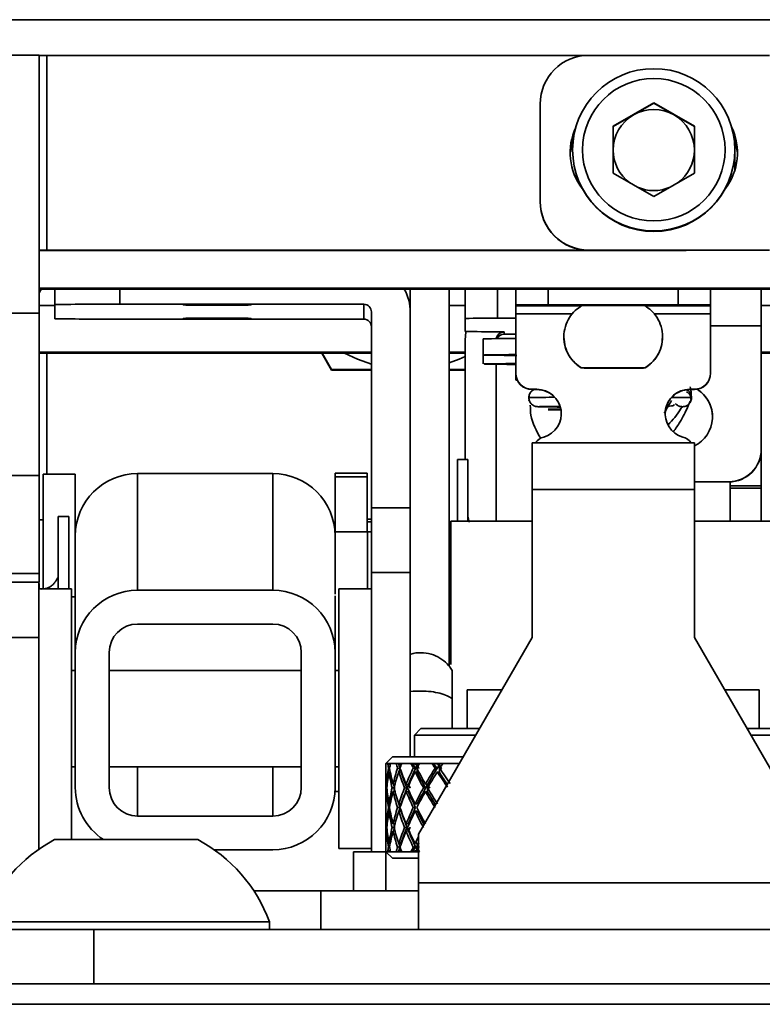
# Model space of a CAD drawing. Header units: millimetres. Extents: x 1 to 1119, y -1 to 863.
# Tile 4 of 211: x 189 to 201, y 154 to 170. Entities that reach past the tile are written whole.
import ezdxf

# ---------------------------------------------------------------- set-up
doc = ezdxf.new("R2010")
doc.units = ezdxf.units.MM

msp = doc.modelspace()

# ---------------------------------------------------------------- linework, layer by layer
at = {"color": 7, "linetype": 'Continuous', "lineweight": 35}
for p, q in [((188.5892, 170.0625), (247.8558, 170.0625)), ((189.0518, 169.4834), (189.6842, 169.4834)), ((189.6842, 169.4834), (189.6842, 165.2744)), ((189.8112, 166.3016), (189.8112, 169.4766)), ((189.8112, 169.4766), (198.5584, 169.4766)), ((198.6432, 169.4811), (201.5879, 169.4811)), ((197.8495, 167.0999), (197.8495, 168.6874)), ((199.0399, 168.3238), (199.7016, 168.7058)), ((199.3707, 168.5104), (199.7016, 168.7014)), ((199.7016, 168.7058), (200.3632, 168.3238)), ((199.7016, 168.7058), (199.7016, 168.7014)), ((199.7016, 168.7014), (200.0324, 168.5104)), ((199.0399, 168.3194), (199.3707, 168.5104)), ((200.0324, 168.5104), (200.3632, 168.3194)), ((199.0399, 167.5597), (199.0399, 168.3238)), ((200.3632, 168.3238), (200.3632, 167.5597)), ((201.0245, 168.1673), (201.0245, 167.6164)), ((198.3786, 167.9408), (198.3786, 167.9325)), ((201.0245, 167.9325), (201.0245, 167.9408)), ((199.7016, 167.1777), (199.0399, 167.5597)), ((200.3632, 167.5597), (199.7016, 167.1777)), ((197.8495, 167.0963), (197.8495, 167.0999)), ((189.6842, 166.2981), (189.8112, 166.298)), ((200.2307, 166.3016), (189.8112, 166.3016)), ((200.2307, 166.298), (189.8112, 166.298)), ((198.6432, 166.3062), (198.6432, 166.3026)), ((201.5879, 166.3062), (198.6432, 166.3062)), ((201.5879, 166.3026), (198.6432, 166.3026)), ((200.3156, 166.3026), (200.2307, 166.298)), ((200.269, 166.3026), (200.2307, 166.3016)), ((200.2307, 166.298), (200.2307, 166.3016)), ((201.7149, 165.6822), (189.6842, 165.6822)), ((189.6842, 165.6675), (201.7149, 165.6675)), ((189.9382, 165.4168), (189.9382, 165.6675)), ((195.7328, 159.7123), (195.7328, 165.6675)), ((196.3653, 159.5162), (196.3653, 165.6675)), ((196.6271, 165.6675), (196.6271, 165.1914)), ((197.4526, 165.6675), (197.4526, 165.4107)), ((200.6276, 165.6675), (200.6276, 165.4107)), ((201.4531, 165.6675), (201.4531, 165.0711)), ((189.9382, 165.4168), (189.9382, 165.1864)), ((194.9734, 165.4228), (190.9966, 165.4228)), ((194.9734, 165.1803), (194.9734, 165.4228)), ((197.4526, 165.3939), (197.4526, 165.4107)), ((197.4526, 165.3939), (197.4526, 165.2661)), ((197.9818, 165.4138), (200.0984, 165.4138)), ((198.5194, 165.4063), (198.5194, 165.3996)), ((199.5608, 165.3996), (199.5608, 165.4063)), ((200.6276, 165.4107), (200.6276, 165.3939)), ((200.6276, 165.2661), (200.6276, 165.3939)), ((189.6842, 165.2744), (189.0518, 165.2744)), ((189.6842, 165.2744), (189.6842, 162.6286)), ((195.1004, 162.1044), (195.1004, 165.2958)), ((197.4526, 164.2995), (197.4526, 165.2661)), ((200.6276, 165.2661), (200.6276, 164.2995)), ((190.9966, 165.1803), (194.9734, 165.1803)), ((196.6271, 165.1914), (196.6271, 164.9777)), ((197.4526, 165.1944), (197.1563, 165.1944)), ((201.4531, 163.0574), (201.4531, 165.0711)), ((197.1563, 164.9747), (197.2604, 164.9747)), ((197.2604, 164.9747), (197.2604, 164.9686)), ((197.2604, 164.9686), (197.2604, 164.9338)), ((197.2604, 164.9338), (197.4526, 164.9338)), ((196.6271, 162.8915), (196.6271, 164.8416)), ((196.9245, 164.8564), (196.9234, 164.856)), ((196.9234, 164.856), (196.9234, 164.5936)), ((189.6842, 164.6241), (195.1004, 164.6241)), ((194.4487, 164.3491), (194.2899, 164.6241)), ((194.4487, 164.3587), (194.2956, 164.6241)), ((196.3653, 164.6241), (196.6271, 164.6241)), ((196.9234, 164.5936), (196.9234, 164.4481)), ((201.4531, 164.6241), (201.7149, 164.6241)), ((197.1334, 161.8873), (197.1334, 164.4428)), ((195.1004, 164.3593), (194.4487, 164.3587)), ((194.4487, 164.3491), (194.4487, 164.3587)), ((195.1004, 164.3491), (194.4487, 164.3491)), ((196.6271, 164.359), (196.3653, 164.3593)), ((196.6271, 164.3491), (196.3653, 164.3491)), ((197.4526, 164.2958), (197.4526, 164.2995)), ((197.4526, 164.2958), (197.4526, 164.1856)), ((199.5608, 164.3836), (199.5495, 164.3832)), ((200.6276, 164.2995), (200.6276, 164.2958)), ((197.7172, 164.0349), (197.7966, 164.0349)), ((197.7172, 164.0349), (197.7172, 164.0313)), ((197.7966, 164.0313), (197.7172, 164.0313)), ((197.7966, 164.0349), (197.7966, 164.0313)), ((200.363, 164.0349), (200.2837, 164.0349)), ((200.2837, 164.0313), (200.2837, 164.0349)), ((200.363, 164.0313), (200.2837, 164.0313)), ((200.363, 164.0349), (200.363, 164.0313)), ((197.6703, 163.8766), (197.6658, 163.8538)), ((197.7172, 163.1628), (200.363, 163.1628)), ((197.7172, 162.4033), (197.7172, 163.1628)), ((200.363, 163.1628), (200.363, 162.4033)), ((201.4531, 163.0574), (201.4531, 163.0545)), ((201.4531, 162.4591), (201.4531, 163.0574)), ((196.6722, 162.8915), (196.5029, 162.8915)), ((196.5029, 162.8633), (196.5029, 162.8915)), ((196.5029, 161.8873), (196.5029, 162.8633)), ((196.6722, 162.8915), (196.6722, 161.8873)), ((189.7486, 162.6496), (190.2735, 162.6496)), ((189.7486, 160.7815), (189.7486, 162.6496)), ((190.2735, 161.5912), (190.2735, 162.6496)), ((191.2895, 160.7581), (191.2895, 162.6605)), ((191.2895, 162.6605), (193.4908, 162.6605)), ((193.4908, 160.7581), (193.4908, 162.6605)), ((194.5068, 162.6678), (195.0318, 162.6678)), ((194.5068, 162.6678), (194.5068, 162.6067)), ((195.0318, 162.6678), (195.0318, 162.6067)), ((189.0518, 162.6286), (189.6842, 162.6286)), ((189.6842, 162.6286), (189.6842, 161.032)), ((195.0318, 162.6067), (194.5068, 162.6067)), ((194.5068, 162.6067), (194.5068, 161.7095)), ((195.0318, 162.6067), (195.0318, 161.7095)), ((200.363, 162.5282), (200.9239, 162.5282)), ((200.363, 162.5253), (200.9239, 162.5253)), ((200.9239, 162.5253), (200.9239, 162.5282)), ((200.9468, 162.4591), (200.9468, 162.5258)), ((200.363, 162.4033), (197.7172, 162.4033)), ((197.7172, 162.4033), (197.7172, 159.9878)), ((200.363, 159.9878), (200.363, 162.4033)), ((201.4531, 162.4591), (200.9468, 162.4591)), ((200.9468, 162.4227), (200.9468, 162.4591)), ((200.9468, 162.4227), (201.4531, 162.4227)), ((200.9468, 161.8873), (200.9468, 162.4227)), ((201.4531, 162.4227), (201.4531, 162.4591)), ((201.4531, 161.8873), (201.4531, 162.4227)), ((195.0995, 162.1044), (195.732, 162.1044)), ((195.0995, 162.1044), (195.0995, 161.0461)), ((195.732, 162.1044), (195.732, 161.0461)), ((189.6842, 161.9045), (189.7486, 161.9045)), ((190.1649, 161.9635), (189.9956, 161.9635)), ((189.9956, 160.7815), (189.9956, 161.9635)), ((190.1649, 161.9635), (190.1649, 160.7949)), ((195.0318, 161.9163), (195.0995, 161.9163)), ((195.0995, 161.8767), (195.0318, 161.8767)), ((197.7172, 161.8873), (196.3943, 161.8873)), ((196.3943, 161.4399), (196.3943, 161.8873)), ((201.686, 161.8873), (200.363, 161.8873)), ((195.036, 161.7095), (194.5068, 161.7095)), ((194.5068, 160.6934), (194.5068, 161.7095)), ((195.0995, 161.7095), (195.036, 161.7095)), ((195.036, 160.7815), (195.036, 161.7095)), ((195.7328, 161.7095), (195.732, 161.7095)), ((196.3943, 161.7095), (196.3653, 161.7095)), ((190.2735, 160.6934), (190.2735, 161.5912)), ((195.7328, 161.4385), (195.732, 161.4385)), ((196.3943, 159.5478), (196.3943, 161.4399)), ((195.732, 161.0461), (195.0995, 161.0461)), ((195.0995, 161.0461), (195.0995, 156.4902)), ((195.732, 161.0461), (195.732, 158.0406)), ((189.0518, 161.032), (189.6842, 161.032)), ((189.0518, 160.8921), (189.6842, 160.8921)), ((189.6808, 159.9878), (189.6808, 160.8921)), ((189.6842, 161.032), (189.6842, 160.8921)), ((190.21, 160.7815), (189.6808, 160.7815)), ((189.6842, 160.8681), (189.6842, 160.7782)), ((190.21, 160.7815), (190.21, 156.9551)), ((193.4908, 160.7581), (191.2895, 160.7581)), ((195.0995, 160.7815), (194.5703, 160.7815)), ((194.5703, 156.9559), (194.5703, 160.7815)), ((190.2735, 160.6512), (190.21, 160.6512)), ((190.2735, 160.6934), (190.2735, 159.7422)), ((194.5068, 159.7422), (194.5068, 160.6673)), ((196.3943, 160.5644), (196.3653, 160.5644)), ((191.2895, 160.2078), (193.4908, 160.2078)), ((189.6808, 159.9878), (189.0484, 159.9878)), ((189.6808, 156.5359), (189.6808, 159.9878)), ((197.7172, 159.9878), (195.8651, 156.7799)), ((202.2151, 156.7799), (200.363, 159.9878)), ((190.2735, 159.7422), (190.2735, 157.5411)), ((190.8238, 157.5411), (190.8238, 159.7422)), ((193.9565, 157.5411), (193.9565, 159.7422)), ((194.5068, 157.5411), (194.5068, 159.7422)), ((190.2735, 159.4523), (190.21, 159.4523)), ((193.9565, 159.4523), (190.8238, 159.4523)), ((194.5703, 159.4523), (194.5068, 159.4523)), ((196.6589, 158.5036), (196.6589, 159.136)), ((197.2254, 159.136), (196.6589, 159.136)), ((201.4214, 159.136), (200.8548, 159.136)), ((201.4214, 159.136), (201.4214, 158.5036)), ((195.9048, 158.5036), (195.799, 158.3977)), ((196.6589, 158.5036), (195.9048, 158.5036)), ((196.8603, 158.5036), (196.6589, 158.5036)), ((201.4214, 158.5036), (201.2199, 158.5036)), ((202.1754, 158.5036), (201.4178, 158.5036)), ((195.799, 158.3977), (195.799, 158.0406)), ((195.799, 158.3977), (196.7992, 158.3977)), ((201.281, 158.3977), (202.2813, 158.3977)), ((195.4418, 158.0406), (195.3359, 157.9347)), ((195.4418, 158.0406), (196.593, 158.0406)), ((190.21, 157.8775), (190.2735, 157.8775)), ((190.8238, 157.8775), (193.9565, 157.8775)), ((194.5068, 157.8775), (194.5703, 157.8775)), ((195.3372, 157.9347), (195.3359, 157.9347)), ((195.336, 157.9347), (195.3365, 157.9347)), ((195.3368, 157.9167), (195.3362, 157.9168)), ((195.3648, 157.9347), (195.3372, 157.9347)), ((195.3819, 157.9347), (195.3648, 157.9347)), ((195.3755, 157.8569), (195.3958, 157.8533)), ((195.3878, 157.9347), (195.3819, 157.9347)), ((195.4058, 157.9131), (195.3848, 157.9168)), ((195.4102, 157.9347), (195.3878, 157.9347)), ((195.5007, 157.9347), (195.4102, 157.9347)), ((195.5386, 157.9347), (195.5007, 157.9347)), ((195.5249, 157.8569), (195.5641, 157.8496)), ((195.5506, 157.9347), (195.5386, 157.9347)), ((195.5839, 157.9096), (195.5445, 157.9168)), ((195.5934, 157.9347), (195.5506, 157.9347)), ((195.7441, 157.9347), (195.5934, 157.9347)), ((195.8016, 157.9347), (195.7441, 157.9347)), ((195.7811, 157.8569), (195.8174, 157.8496)), ((195.8194, 157.9347), (195.8016, 157.9347)), ((195.8468, 157.9096), (195.8105, 157.9168)), ((195.8815, 157.9347), (195.8194, 157.9347)), ((196.0877, 157.9347), (195.8815, 157.9347)), ((196.163, 157.9347), (196.0877, 157.9347)), ((196.1364, 157.8569), (196.1685, 157.8496)), ((196.1861, 157.9347), (196.163, 157.9347)), ((196.2068, 157.9096), (196.1745, 157.9168)), ((196.2654, 157.9347), (196.1861, 157.9347)), ((196.2068, 157.9096), (196.2068, 157.7898)), ((196.521, 157.9347), (196.2654, 157.9347)), ((195.3359, 157.7538), (195.3359, 157.3175)), ((195.3367, 157.797), (195.3362, 157.7971)), ((195.4072, 157.7931), (195.3848, 157.7971)), ((195.5839, 157.7898), (195.5445, 157.7971)), ((195.8468, 157.7898), (195.8105, 157.7971)), ((196.2068, 157.7898), (196.1745, 157.7971)), ((195.3424, 157.5365), (195.3515, 157.5357)), ((195.3574, 157.5955), (195.3465, 157.5964)), ((195.4366, 157.5365), (195.4671, 157.5338)), ((195.4819, 157.5937), (195.451, 157.5964)), ((195.6404, 157.5365), (195.6787, 157.5329)), ((195.7031, 157.5928), (195.6647, 157.5964)), ((195.6787, 157.5328), (195.7031, 157.5928)), ((195.7031, 157.5928), (195.7282, 157.5328)), ((195.9474, 157.5365), (195.9821, 157.5329)), ((196.0157, 157.5928), (195.9809, 157.5964)), ((195.9822, 157.5328), (196.0157, 157.5928)), ((196.0157, 157.5928), (196.0499, 157.5328)), ((194.5068, 157.4762), (194.5703, 157.4762)), ((195.3575, 157.4757), (195.3465, 157.4767)), ((195.4834, 157.4738), (195.451, 157.4767)), ((195.7031, 157.473), (195.6647, 157.4767)), ((196.0157, 157.473), (195.9809, 157.4767)), ((195.3367, 157.2736), (195.3362, 157.2736)), ((195.3756, 157.2137), (195.395, 157.2137)), ((195.4061, 157.2736), (195.3848, 157.2736)), ((195.5252, 157.2137), (195.5648, 157.2137)), ((195.5845, 157.2736), (195.5445, 157.2736)), ((195.7816, 157.2137), (195.8185, 157.2137)), ((195.8474, 157.2736), (195.8105, 157.2736)), ((193.4908, 157.0755), (191.2895, 157.0755)), ((195.3359, 157.1099), (195.3359, 156.6737)), ((195.3367, 157.1539), (195.3362, 157.1539)), ((195.4061, 157.1539), (195.3848, 157.1539)), ((195.5845, 157.1539), (195.5445, 157.1539)), ((195.8474, 157.1539), (195.8105, 157.1539)), ((190.21, 156.9551), (190.21, 156.6919)), ((194.5703, 156.5482), (194.5703, 156.9559)), ((195.3424, 156.8909), (195.3515, 156.8917)), ((195.3575, 156.9517), (195.3465, 156.9508)), ((195.4366, 156.8909), (195.4671, 156.8937)), ((195.4834, 156.9537), (195.451, 156.9508)), ((195.6404, 156.8909), (195.6787, 156.8946)), ((195.7031, 156.9544), (195.6647, 156.9508)), ((195.7031, 156.8347), (195.6787, 156.8946)), ((195.7282, 156.8946), (195.7031, 156.8347)), ((195.3574, 156.832), (195.3465, 156.831)), ((195.4819, 156.8338), (195.451, 156.831)), ((195.7031, 156.8347), (195.6647, 156.831)), ((195.8651, 156.7799), (195.8651, 155.9847)), ((189.6808, 156.5482), (189.6986, 156.5482)), ((189.9359, 156.6919), (192.2692, 156.6919)), ((194.5703, 156.5482), (195.0995, 156.5482)), ((195.3367, 156.6305), (195.3362, 156.6304)), ((195.3755, 156.5706), (195.3958, 156.5742)), ((195.4072, 156.6343), (195.3848, 156.6304)), ((195.5249, 156.5706), (195.5641, 156.5778)), ((195.5839, 156.6376), (195.5445, 156.6304)), ((195.7811, 156.5706), (195.8174, 156.5778)), ((195.8468, 156.6376), (195.8105, 156.6304)), ((192.5396, 156.5252), (193.4908, 156.5252)), ((194.8068, 155.8577), (194.8068, 156.4902)), ((195.3359, 156.4902), (194.8068, 156.4902)), ((195.3359, 156.4927), (195.4418, 156.3869)), ((195.3372, 156.4927), (195.3359, 156.4927)), ((195.3385, 156.4902), (195.3359, 156.4902)), ((195.3359, 156.4902), (195.3359, 155.8577)), ((195.3368, 156.5107), (195.3362, 156.5106)), ((195.3372, 156.4927), (195.3648, 156.4927)), ((195.3648, 156.4927), (195.3819, 156.4927)), ((195.3819, 156.4927), (195.3878, 156.4927)), ((195.4058, 156.5143), (195.3848, 156.5106)), ((195.3878, 156.4927), (195.4102, 156.4927)), ((195.4102, 156.4927), (195.5007, 156.4927)), ((195.8651, 156.3869), (195.4418, 156.3869)), ((195.5007, 156.4927), (195.5386, 156.4927)), ((195.5386, 156.4927), (195.5506, 156.4927)), ((195.5839, 156.5179), (195.5445, 156.5106)), ((195.5506, 156.4927), (195.5934, 156.4927)), ((195.5934, 156.4927), (195.7441, 156.4927)), ((195.7441, 156.4927), (195.8016, 156.4927)), ((195.8016, 156.4927), (195.8194, 156.4927)), ((195.8468, 156.5179), (195.8105, 156.5106)), ((195.8194, 156.4927), (195.8815, 156.4927)), ((195.8651, 155.9847), (202.2151, 155.9847)), ((195.8651, 155.2253), (195.8651, 155.9847)), ((194.2776, 155.8577), (193.1823, 155.8577)), ((194.2776, 155.2253), (194.2776, 155.8577)), ((195.8651, 155.8577), (194.2776, 155.8577)), ((188.7693, 155.3519), (193.4359, 155.3519)), ((193.436, 155.2253), (193.436, 155.3519)), ((187.3984, 155.2253), (190.5734, 155.2253)), ((190.5734, 155.2253), (190.5734, 154.3397)), ((207.5068, 155.2253), (190.5734, 155.2253)), ((579.0159, 154.3397), (176.6093, 154.3397)), ((176.845, 154.0063), (578.7802, 154.0063))]:
    msp.add_line(p, q, dxfattribs=at)
at = {"color": 8, "linetype": 'Continuous', "lineweight": 35}
for p, q in [((190.9966, 165.6675), (190.9966, 165.4228)), ((197.1563, 165.6675), (197.1563, 165.1944)), ((197.9818, 165.4138), (197.9818, 165.6675)), ((200.0984, 165.6675), (200.0984, 165.4138)), ((189.6842, 165.4026), (189.9382, 165.4026)), ((195.7253, 165.4026), (195.7328, 165.4026)), ((196.3653, 165.4026), (196.6271, 165.4026)), ((198.5194, 165.3939), (197.4526, 165.3939)), ((200.6276, 165.3939), (199.5608, 165.3939)), ((201.4531, 165.4026), (201.7149, 165.4026)), ((197.4526, 165.2661), (198.377, 165.2661)), ((199.7032, 165.2661), (200.6276, 165.2661)), ((201.4531, 165.0711), (200.6276, 165.0711)), ((195.1004, 164.6388), (189.6842, 164.6388)), ((189.8112, 162.6496), (189.8112, 164.6241)), ((196.6271, 164.6388), (196.3653, 164.6388)), ((201.7149, 164.6388), (201.4531, 164.6388)), ((196.6722, 161.964), (196.6929, 161.869)), ((191.2895, 157.0755), (191.2895, 157.8775)), ((193.4908, 157.8775), (193.4908, 157.0755)), ((195.5839, 157.9096), (195.5839, 157.909)), ((195.8468, 157.9096), (195.8468, 157.8688)), ((195.8468, 157.8448), (195.8468, 157.7898)), ((195.5839, 157.8043), (195.5839, 157.7898)), ((195.7031, 157.5671), (195.7031, 157.5928)), ((196.0157, 157.5375), (196.0157, 157.5928)), ((196.0157, 157.473), (196.0157, 157.5356)), ((195.7031, 157.473), (195.7031, 157.5058)), ((195.7031, 156.9216), (195.7031, 156.9544)), ((195.7031, 156.8347), (195.7031, 156.8603)), ((195.5839, 156.6231), (195.5839, 156.6376)), ((195.8468, 156.5826), (195.8468, 156.6376)), ((195.8468, 156.5179), (195.8468, 156.5586)), ((195.5839, 156.5179), (195.5839, 156.5185))]:
    msp.add_line(p, q, dxfattribs=at)
at = {"color": 7, "linetype": 'Continuous', "lineweight": 35, "flags": 128}
for points in [[(198.4219, 168.2838), (198.4116, 168.26), (198.338, 167.89)], [(201.0651, 167.89), (200.9915, 168.26), (200.9813, 168.2838)], [(192.5841, 165.4076), (192.7947, 165.4078), (192.9732, 165.4085), (193.0925, 165.4095), (193.1344, 165.4107), (193.0925, 165.4119), (192.9732, 165.413), (192.7947, 165.4136), (192.5841, 165.4139), (192.3735, 165.4136), (192.1949, 165.413), (192.0756, 165.4119), (192.0337, 165.4107), (192.0756, 165.4095), (192.1949, 165.4085), (192.3735, 165.4078), (192.5841, 165.4076)], [(199.0401, 165.4081), (198.8133, 165.4078), (198.621, 165.4071), (198.4926, 165.406), (198.4475, 165.4047), (198.4926, 165.4034), (198.5194, 165.403)], [(199.5608, 165.403), (199.5877, 165.4034), (199.6328, 165.4047), (199.5877, 165.406), (199.4592, 165.4071), (199.2669, 165.4078), (199.0401, 165.4081)], [(192.5841, 165.1893), (192.3735, 165.1896), (192.1949, 165.1902), (192.0756, 165.1913), (192.0337, 165.1925), (192.0756, 165.1937), (192.1949, 165.1947), (192.3735, 165.1954), (192.5841, 165.1956), (192.7947, 165.1954), (192.9732, 165.1947), (193.0925, 165.1937), (193.1344, 165.1925), (193.0925, 165.1913), (192.9732, 165.1902), (192.7947, 165.1896), (192.5841, 165.1893)], [(196.6417, 164.977), (196.6393, 164.9652), (196.6271, 164.8416)], [(194.6626, 164.6241), (194.8704, 164.5248), (195.1004, 164.4444)], [(197.4526, 164.6016), (197.3371, 164.6008), (197.0858, 164.5982), (196.948, 164.5954), (196.9318, 164.5925), (197.0382, 164.5896), (197.2609, 164.587), (197.4695, 164.5854)], [(196.3653, 164.4646), (196.5287, 164.5248), (196.6271, 164.5684)], [(197.4526, 164.4561), (197.29, 164.4549), (197.056, 164.4523), (196.9372, 164.4494), (196.9406, 164.4465), (197.0661, 164.4437), (197.3063, 164.4411), (197.4526, 164.44)], [(197.476, 164.1872), (197.4581, 164.1864), (197.4774, 164.184)]]:
    msp.add_lwpolyline(points, dxfattribs=at)
at = {"color": 7, "linetype": 'Continuous', "lineweight": 35}
for centre, radius in [((199.7016, 167.9408), 1.3229), ((199.7016, 167.9418), 1.162)]:
    msp.add_circle(centre, radius, dxfattribs=at)
for centre, radius, start, end in [((189.7796, 175.0432), 5.5667, 269.01812, 270.3253), ((198.6432, 168.6874), 0.7938, 90.00007, 179.99867), ((199.7016, 167.9374), 0.6617, 60.00081, 119.99919), ((199.7016, 167.9374), 0.6617, 120.00207, 179.99857), ((199.7016, 167.9374), 0.6617, 0.00223, 60.00011), ((199.3047, 167.8937), 0.9666, 154.86859, 217.19677), ((200.0984, 167.8937), 0.9667, 322.80667, 25.13023), ((199.7016, 167.9326), 1.3229, 180.00059, 359.99941), ((199.7016, 167.9374), 0.6617, 180.0009, 233.87209), ((199.7015, 167.9374), 0.6617, 306.13102, 359.996), ((199.7016, 167.9375), 0.6617, 246.12924, 293.87076), ((198.6432, 167.0999), 0.7938, 180.00133, 269.99993), ((198.6432, 167.0963), 0.7938, 180.00133, 270.0001), ((189.7794, 171.8433), 5.5418, 269.0163, 270.32936), ((189.8117, 165.5765), 0.1275, 134.44218, 179.91069), ((194.9734, 165.2959), 0.7594, 359.99937, 29.30073), ((190.732, 119.2193), 46.2043, 89.67197, 90.98442), ((194.9734, 165.2959), 0.127, 359.99362, 90.00638), ((197.8495, 142.317), 23.0972, 89.67196, 90.98469), ((199.0401, 134.876), 30.528, 89.0227, 90.9773), ((200.2307, 142.316), 23.0982, 89.01534, 90.32801), ((190.732, 211.3839), 46.2043, 269.01558, 270.32803), ((194.9734, 165.0534), 0.127, 359.99362, 90.00638), ((197.0241, 142.0946), 23.1002, 89.67205, 90.98461), ((197.0241, 188.0745), 23.1002, 269.01539, 270.32795), ((197.2604, 164.8416), 0.127, 89.99136, 171.08577), ((197.2604, 164.8067), 0.127, 90.00778, 154.48371), ((197.4142, 149.2588), 15.6053, 89.85888, 91.79812), ((197.7172, 164.2995), 0.2646, 180.00132, 269.99976), ((197.7172, 164.2958), 0.2646, 180.00132, 269.99976), ((200.363, 164.2995), 0.2646, 270.00024, 359.99868), ((200.363, 164.2958), 0.2646, 270.00024, 359.99868), ((197.7966, 163.638), 0.3969, 286.25812, 90.00208), ((197.7966, 163.6344), 0.3968, 359.99364, 90.00636), ((200.2836, 163.638), 0.3969, 89.99792, 253.74188), ((200.2836, 163.6344), 0.3968, 89.99364, 180.00636), ((200.1302, 163.5865), 0.5292, 296.10411, 58.04254), ((200.1302, 163.5837), 0.5291, 359.99787, 58.51426), ((197.9818, 163.0029), 0.2647, 106.26679, 142.84836), ((200.0984, 163.0029), 0.2647, 37.15164, 73.73321), ((200.9239, 163.0574), 0.5292, 270.0012, 359.99746), ((200.9239, 163.0545), 0.5292, 270.0012, 359.99746), ((191.2895, 161.6445), 1.016, 89.99768, 179.99629), ((193.4909, 161.6445), 1.016, 0.00371, 90.00232), ((191.2895, 159.7421), 1.016, 89.99776, 179.99621), ((193.4909, 159.7421), 1.016, 0.00379, 90.00224), ((191.2895, 159.7422), 0.4657, 89.99748, 179.99611), ((193.4908, 159.7422), 0.4657, 0.00635, 90.00007), ((191.2897, 157.5413), 1.0162, 180.01144, 236.7007), ((191.2895, 157.5411), 0.4656, 180.00374, 270.00283), ((193.4909, 157.5412), 1.016, 269.99786, 359.99611), ((193.4909, 157.5412), 0.4657, 269.99963, 359.9938), ((191.1026, 154.4983), 2.4846, 118.00594, 159.90535), ((191.1026, 154.4983), 2.4846, 20.09465, 61.99406)]:
    msp.add_arc(centre, radius, start, end, dxfattribs=at)
for centre, major_axis, ratio, start_param, end_param in [((199.0401, 157.1539), (-2.8516, 2.8516), 0.8290437, 0.6661962, 0.6876495), ((199.0401, 157.2736), (-2.8516, 2.8516), 0.8290438, 0.6991536, 0.7040625), ((199.0401, 157.2736), (-2.8234, 2.8234), 0.8492561, 0.708614, 0.7794679), ((199.0401, 157.2736), (-2.6347, 2.6347), 0.9882091, 0.6332092, 0.7040631), ((199.0401, 157.1539), (-3.0216, 3.0216), 0.7090824, 0.741602, 0.7630553), ((199.0401, 157.2736), (-3.0216, 3.0216), 0.7090824, 0.7745592, 0.7794681), ((199.0401, 157.2736), (2.6347, -2.6347), 0.9882091, 3.7534753, 3.7583843), ((199.0401, 157.1539), (-2.6347, 2.6347), 0.9882091, 0.5789313, 0.6003845), ((199.0401, 157.2736), (-3.0216, 3.0216), 0.7090824, 0.7958804, 0.8667344), ((199.0401, 157.2736), (2.8234, 2.8234), 0.8492561, 2.116738, 2.187592), ((199.0401, 157.1539), (-3.1969, 3.1969), 0.5852846, 0.8288685, 0.8503218), ((199.077, 157.1539), (-3.1969, 3.1969), 0.5852846, 0.8288685, 0.8523066), ((199.0401, 157.2736), (3.1969, -3.1969), 0.5852847, 4.003418, 4.008327), ((199.0401, 157.2736), (2.8234, 2.8234), 0.8492561, 2.0954167, 2.1003256), ((199.0819, 157.2736), (2.8234, 2.8234), 0.8492561, 2.1173698, 2.1332285), ((199.0401, 157.1539), (2.8234, 2.8234), 0.8492561, 2.0624597, 2.0839129), ((199.0401, 157.2736), (-3.1969, 3.1969), 0.5852846, 0.8831468, 0.9540008), ((199.0819, 157.2736), (2.8234, 2.8234), 0.8492561, 2.0954167, 2.1023102), ((199.0401, 157.2736), (3.0216, 3.0216), 0.7090824, 2.0294715, 2.1003254), ((199.0801, 157.2736), (3.0216, 3.0216), 0.7090824, 2.0150435, 2.1013215), ((199.0401, 157.1539), (3.3478, -3.3478), 0.4735476, 4.0577276, 4.0791809), ((199.0729, 157.1539), (3.3478, -3.3478), 0.4735476, 4.0577276, 4.0811656), ((199.0401, 157.2736), (-3.3478, 3.3478), 0.4735477, 0.9490922, 0.9540011), ((199.0401, 157.2736), (3.0216, 3.0216), 0.7090824, 2.0081501, 2.013059), ((199.0729, 157.2591), (3.0216, 3.0216), 0.7090824, 2.0110744, 2.0274867), ((199.0401, 157.1539), (3.0216, 3.0216), 0.7090824, 1.9751933, 1.9966466), ((199.0401, 157.2736), (-3.3478, 3.3478), 0.4735476, 0.9704133, 1.0412672), ((199.0801, 157.2736), (3.0216, 3.0216), 0.7090824, 2.0081501, 2.0150436), ((199.0801, 157.2591), (-3.3478, 3.3478), 0.4735476, 0.9520162, 0.9684285), ((199.0401, 157.2736), (3.1969, 3.1969), 0.5852846, 1.9422051, 2.013059), ((199.077, 157.2736), (3.1969, 3.1969), 0.5852846, 1.9277771, 2.0140551), ((199.0401, 157.1539), (3.4732, -3.4732), 0.3707008, 4.1449941, 4.1664474), ((199.0677, 157.1539), (3.4732, -3.4732), 0.3707008, 4.1449941, 4.1684322), ((199.0401, 157.2736), (3.4732, -3.4732), 0.3707008, 4.1779509, 4.1828599), ((199.0677, 157.2591), (3.1969, 3.1969), 0.5852846, 1.923808, 1.9402203), ((199.0401, 157.2736), (3.1969, 3.1969), 0.5852848, 1.9208835, 1.9257924), ((199.077, 157.2736), (3.1969, 3.1969), 0.5852848, 1.9208835, 1.9277769), ((199.077, 157.2591), (3.4732, -3.4732), 0.3707008, 4.1808753, 4.1972876), ((199.0401, 157.1539), (3.1969, 3.1969), 0.5852847, 1.8879265, 1.9093798), ((199.0401, 157.2736), (3.4732, -3.4732), 0.3707008, 4.1992724, 4.2678942), ((199.0401, 157.1539), (-2.8234, 2.8234), 0.8492561, 0.6922014, 0.7632429), ((199.0401, 157.1539), (-2.6347, 2.6347), 0.9882091, 0.6167957, 0.6878373), ((199.0401, 157.1539), (-3.0216, 3.0216), 0.7090824, 0.7794678, 0.8505094), ((199.0401, 157.1539), (2.8234, 2.8234), 0.8492561, 2.1003254, 2.171367), ((199.0401, 157.1539), (3.1969, -3.1969), 0.5852846, 4.0083269, 4.0793685), ((199.077, 157.1539), (3.1969, -3.1969), 0.5852846, 4.0103115, 4.080366), ((199.0401, 157.1539), (3.0216, 3.0216), 0.7090824, 2.013059, 2.0841006), ((199.0401, 157.1539), (-3.3478, 3.3478), 0.4735476, 0.9540008, 1.0250423), ((199.0729, 157.1539), (-3.3478, 3.3478), 0.4735476, 0.9559853, 1.0260399), ((199.0401, 157.1539), (3.1969, 3.1969), 0.5852847, 1.9257925, 1.996834), ((199.0401, 157.1539), (3.4732, -3.4732), 0.3707008, 4.1828599, 4.2511792), ((199.0677, 157.1539), (3.4732, -3.4732), 0.3707008, 4.1848444, 4.2379862), ((199.0401, 157.2736), (2.6347, -2.6347), 0.9882091, 3.8618795, 3.932921), ((199.0401, 157.2736), (2.8234, -2.8234), 0.8492561, 3.9372854, 4.0083269), ((199.0401, 157.2736), (2.8234, 2.8234), 0.8492561, 2.2038168, 2.2748584), ((199.0801, 157.1539), (-3.0216, 3.0216), 0.7090824, 0.8345352, 0.851507), ((199.0819, 157.2736), (2.8234, 2.8234), 0.8492561, 2.2048113, 2.2203333), ((199.0401, 157.2736), (-3.0216, 3.0216), 0.7090824, 0.8829592, 0.9540008), ((199.0401, 157.2736), (3.0216, 3.0216), 0.7090824, 2.1165502, 2.1875918), ((199.0801, 157.2736), (3.0216, 3.0216), 0.7090824, 2.1175448, 2.1875918), ((199.0401, 157.2736), (3.1969, -3.1969), 0.5852846, 4.1118183, 4.1828598), ((199.0401, 157.2736), (3.1969, 3.1969), 0.5852847, 2.0292839, 2.1003254), ((199.077, 157.2736), (3.1969, 3.1969), 0.5852847, 2.0302784, 2.1003254), ((199.0401, 157.2736), (3.3478, -3.3478), 0.4735476, 4.1990847, 4.2701263), ((199.0401, 157.1539), (2.6347, -2.6347), 0.9882091, 3.8456543, 3.9167576), ((199.0401, 157.1539), (2.8234, -2.8234), 0.8492561, 3.9210605, 3.9921638), ((199.0401, 157.1539), (2.8234, 2.8234), 0.8492561, 2.187592, 2.2586954), ((199.0401, 157.1539), (-3.0216, 3.0216), 0.7090824, 0.8667343, 0.9378377), ((199.0401, 157.1539), (3.0216, 3.0216), 0.7090824, 2.1003254, 2.1714288), ((199.0401, 157.1539), (-3.1969, 3.1969), 0.5852846, 0.9540008, 1.0251041), ((199.077, 157.1539), (-3.1969, 3.1969), 0.5852846, 0.9549968, 1.0251041), ((199.0401, 157.1539), (3.1969, 3.1969), 0.5852846, 2.013059, 2.0841623), ((199.0401, 157.1539), (-3.3478, 3.3478), 0.4735476, 1.0412672, 1.1123705), ((199.0729, 157.1539), (-3.3478, 3.3478), 0.4735476, 1.0422633, 1.1001312), ((199.0401, 157.2736), (2.6347, 2.6347), 0.9882091, 2.3664277, 2.437531), ((199.0401, 157.2736), (2.8234, 2.8234), 0.8492561, 2.2910215, 2.3621249), ((199.0401, 157.2736), (2.8234, -2.8234), 0.8492561, 4.0244899, 4.0955933), ((199.0401, 157.2736), (3.0216, 3.0216), 0.7090824, 2.203755, 2.2748583), ((199.0801, 157.1539), (-3.0216, 3.0216), 0.7090824, 0.9216703, 0.9378377), ((199.0801, 157.2736), (3.0216, 3.0216), 0.7090824, 2.203755, 2.2199224), ((199.0401, 157.2736), (-3.0216, 3.0216), 0.7090824, 0.9701639, 1.0412672), ((199.0401, 157.2736), (3.1969, 3.1969), 0.5852846, 2.1164886, 2.1875919), ((199.077, 157.2736), (3.1969, 3.1969), 0.5852846, 2.1164886, 2.1865958), ((199.0401, 157.2736), (3.1969, -3.1969), 0.5852846, 4.199023, 4.2701263), ((199.0401, 157.1539), (2.6347, 2.6347), 0.9882091, 2.3502643, 2.4213059), ((199.0401, 157.1539), (2.8234, 2.8234), 0.8492561, 2.2748584, 2.3458999), ((199.0401, 157.1539), (2.8234, -2.8234), 0.8492561, 4.0083269, 4.0793685), ((199.0401, 157.1539), (3.0216, 3.0216), 0.7090824, 2.1875918, 2.2586334), ((199.0401, 157.1539), (-3.0216, 3.0216), 0.7090824, 0.9540008, 1.0250424), ((199.0801, 157.1539), (-3.0216, 3.0216), 0.7090824, 0.9540008, 1.0240479), ((199.0401, 157.1539), (3.1969, 3.1969), 0.5852846, 2.1003255, 2.1713671), ((199.0401, 157.1539), (3.1969, -3.1969), 0.5852847, 4.1828599, 4.2539014), ((199.077, 157.1539), (3.1969, -3.1969), 0.5852847, 4.1828599, 4.2406433), ((199.0401, 157.2736), (2.8234, 2.8234), 0.8492561, 2.3783497, 2.4493913), ((199.0401, 157.2736), (2.6347, 2.6347), 0.9882091, 2.4537554, 2.524797), ((199.0401, 157.2736), (3.0216, 3.0216), 0.7090824, 2.2910832, 2.3621248), ((199.0801, 157.2736), (3.0216, 3.0216), 0.7090824, 2.2900859, 2.3070574), ((199.0819, 157.1539), (2.8234, -2.8234), 0.8492561, 4.062852, 4.078374), ((199.0401, 157.2736), (-2.8234, 2.8234), 0.8492561, 0.9702257, 1.0412672), ((199.0401, 157.2736), (3.1969, 3.1969), 0.5852846, 2.2038168, 2.2748584), ((199.077, 157.2736), (3.1969, 3.1969), 0.5852846, 2.2028195, 2.2728738), ((199.0401, 157.2736), (3.0216, -3.0216), 0.7090824, 4.1990847, 4.2701263), ((199.0401, 157.1539), (2.8234, 2.8234), 0.8492561, 2.3621247, 2.4329787), ((199.0401, 157.1539), (2.6347, 2.6347), 0.9882091, 2.4375295, 2.5083835), ((199.0401, 157.1539), (3.0216, 3.0216), 0.7090824, 2.2748583, 2.3457122), ((199.0401, 157.1539), (2.8234, -2.8234), 0.8492561, 4.0955934, 4.1664473), ((199.0401, 157.1539), (3.1969, 3.1969), 0.5852846, 2.1875919, 2.2584458), ((199.0401, 157.1539), (-3.0216, 3.0216), 0.7090824, 1.0412672, 1.1121212), ((199.0801, 157.1539), (-3.0216, 3.0216), 0.7090824, 1.0402712, 1.1265492), ((199.0401, 157.2736), (3.3478, 3.3478), 0.4735476, 2.1582305, 2.1875919), ((199.0401, 157.2736), (2.8516, 2.8516), 0.8290437, 2.4539432, 2.4753964), ((199.0401, 157.2736), (3.0216, 3.0216), 0.7090824, 2.3785374, 2.3999906), ((199.0401, 157.2736), (2.6347, 2.6347), 0.9882091, 2.5412081, 2.5626614), ((199.0401, 157.2736), (3.1969, 3.1969), 0.5852846, 2.2912709, 2.3127241), ((199.077, 157.2736), (3.1969, 3.1969), 0.5852846, 2.2892861, 2.3127241), ((199.0819, 157.1539), (2.8234, -2.8234), 0.8492561, 4.1499568, 4.1658155), ((199.0401, 157.2736), (2.8234, -2.8234), 0.8492561, 4.1992724, 4.2207256), ((199.0401, 157.2736), (3.3478, 3.3478), 0.4735476, 2.2040045, 2.2254577), ((199.0729, 157.2736), (3.3478, 3.3478), 0.4735476, 2.2020197, 2.2254577), ((199.0729, 157.1683), (-3.0216, 3.0216), 0.7090824, 1.114106, 1.1305183), ((199.0401, 157.1539), (3.3478, 3.3478), 0.4735476, 2.1540086, 2.1711794), ((199.0401, 157.2736), (3.0216, -3.0216), 0.7090824, 4.2865388, 4.307992), ((199.0801, 157.1683), (3.3478, 3.3478), 0.4735476, 2.1731641, 2.1895764), ((199.0401, 157.1539), (2.8516, 2.8516), 0.8290438, 2.4375301, 2.4424391), ((199.0401, 157.1539), (3.0216, 3.0216), 0.7090824, 2.3621245, 2.3670335), ((199.0401, 157.1539), (2.6347, 2.6347), 0.9882091, 2.524801, 2.52971), ((199.0401, 157.1539), (3.1969, 3.1969), 0.5852847, 2.2748583, 2.2797673), ((199.0401, 157.1539), (2.8234, -2.8234), 0.8492561, 4.1828597, 4.1877686), ((199.0819, 157.1539), (2.8234, -2.8234), 0.8492561, 4.1808751, 4.1877686), ((199.0401, 157.1539), (3.3478, 3.3478), 0.4735477, 2.1875915, 2.1925004), ((199.0401, 157.1539), (3.0216, -3.0216), 0.7090824, 4.2701263, 4.2750352), ((199.0801, 157.1539), (3.0216, -3.0216), 0.7090824, 4.2681417, 4.2750352)]:
    msp.add_ellipse(centre, major_axis=major_axis, ratio=ratio, start_param=start_param, end_param=end_param, dxfattribs=at)
for points, knots in [([(198.5194, 164.3836), (198.4827, 164.4095), (198.4053, 164.4641), (198.3138, 164.5827), (198.2499, 164.7291), (198.228, 164.8938), (198.2524, 165.0582), (198.3185, 165.2035), (198.4117, 165.3208), (198.4899, 165.3742), (198.527, 165.3996)], [0, 0, 0, 0, 0.1103691, 0.2323829, 0.3636163, 0.5000027, 0.6363878, 0.7676229, 0.8896373, 1, 1, 1, 1]), ([(198.527, 165.3996), (198.5327, 165.3999), (198.544, 165.4006), (198.6325, 165.4015), (198.7627, 165.4021), (198.9254, 165.4025), (199.1007, 165.4026), (199.2692, 165.4023), (199.412, 165.4017), (199.5123, 165.4009), (199.5502, 165.4001), (199.5526, 165.3997), (199.5532, 165.3996)], [0, 0, 0, 0, 0.1073727, 0.2147444, 0.3221172, 0.4294858, 0.5368648, 0.6442331, 0.7516068, 0.8589793, 0.9663521, 1, 1, 1, 1]), ([(199.5532, 165.3996), (199.5903, 165.3742), (199.6685, 165.3208), (199.7618, 165.2035), (199.8279, 165.0582), (199.8522, 164.8938), (199.8303, 164.7291), (199.7664, 164.5827), (199.6749, 164.4641), (199.5975, 164.4095), (199.5608, 164.3836)], [0, 0, 0, 0, 0.1103631, 0.2323779, 0.3636136, 0.4999991, 0.636386, 0.7676264, 0.8896305, 1, 1, 1, 1]), ([(198.2358, 164.8893), (198.2403, 164.8341), (198.2492, 164.7257), (198.3169, 164.5807), (198.4091, 164.4632), (198.4872, 164.4089), (198.5243, 164.3832)], [0, 0, 0, 0, 0.2728202, 0.5353038, 0.7793077, 1, 1, 1, 1]), ([(199.5559, 164.3832), (199.593, 164.4089), (199.6711, 164.4632), (199.7633, 164.5807), (199.8311, 164.7257), (199.8399, 164.8341), (199.8444, 164.8893)], [0, 0, 0, 0, 0.2206678, 0.4646933, 0.7271783, 1, 1, 1, 1]), ([(198.5194, 164.3836), (198.5252, 164.3839), (198.5367, 164.3846), (198.6264, 164.3855), (198.7586, 164.3862), (198.9237, 164.3866), (199.1015, 164.3866), (199.2725, 164.3863), (199.4175, 164.3857), (199.5193, 164.3849), (199.5577, 164.3841), (199.5602, 164.3837), (199.5608, 164.3836)], [0, 0, 0, 0, 0.1073717, 0.2147472, 0.3221128, 0.4294857, 0.5368629, 0.6442294, 0.7516102, 0.8589774, 0.9663509, 1, 1, 1, 1]), ([(199.5315, 164.3826), (199.5066, 164.3823), (199.457, 164.3817), (199.3207, 164.381), (199.1568, 164.3806), (198.9786, 164.3806), (198.8077, 164.3809), (198.6627, 164.3815), (198.5609, 164.3823), (198.5225, 164.3831), (198.52, 164.3835), (198.5194, 164.3836)], [0, 0, 0, 0, 0.12029, 0.2405705, 0.360859, 0.4811525, 0.6014471, 0.7217335, 0.8420158, 0.962305, 1, 1, 1, 1]), ([(197.7518, 164.0313), (197.7371, 164.0235), (197.7132, 164.0109), (197.6901, 163.9818), (197.6709, 163.9472), (197.6678, 163.9182), (197.6658, 163.8993)], [0, 0, 0, 0, 0.2935779, 0.47745, 0.6588791, 1, 1, 1, 1]), ([(200.3063, 163.9002), (200.2981, 163.9261), (200.286, 163.9644), (200.2483, 163.9875), (200.2361, 163.9949)], [0, 0, 0, 0, 0.6780645, 1, 1, 1, 1]), ([(200.3159, 163.8993), (200.3138, 163.9182), (200.3107, 163.9471), (200.2919, 163.9819), (200.2725, 164.0052), (200.2549, 164.0205), (200.2435, 164.0262), (200.2411, 164.0274)], [0, 0, 0, 0, 0.3625137, 0.556255, 0.75289, 0.94848, 1, 1, 1, 1]), ([(200.3056, 163.8671), (200.3101, 163.9215), (200.316, 163.9921), (200.2996, 164.0604), (200.2959, 164.076)], [0, 0, 0, 0, 0.7703033, 1, 1, 1, 1]), ([(197.6658, 163.8993), (197.6679, 163.8804), (197.6723, 163.8414), (197.708, 163.7908), (197.7594, 163.7568), (197.7986, 163.7526), (197.8174, 163.7506)], [0, 0, 0, 0, 0.24630763, 0.50670171, 0.76347203, 1, 1, 1, 1]), ([(197.6892, 163.7748), (197.6896, 163.7209), (197.691, 163.5271), (197.7899, 163.356), (197.8612, 163.2326)], [0, 0, 0, 0, 0.2785738, 1, 1, 1, 1]), ([(199.99, 163.8525), (199.9815, 163.8372), (199.9544, 163.7879), (199.9059, 163.7053), (199.8726, 163.6484)], [0, 0, 0, 0, 0.3111527, 1, 1, 1, 1]), ([(199.9076, 163.7598), (199.9258, 163.7604), (199.9983, 163.7628), (200.0348, 163.7663), (200.034, 163.7859), (200.0339, 163.7861)], [0, 0, 0, 0, 0.2483554, 0.9933281, 1, 1, 1, 1]), ([(200.0226, 163.3408), (200.0592, 163.3945), (200.1533, 163.5327), (200.2435, 163.7202), (200.2818, 163.8088), (200.2961, 163.8419)], [0, 0, 0, 0, 0.2848559, 0.732585, 1, 1, 1, 1]), ([(200.3159, 163.8993), (200.315, 163.887), (200.3132, 163.8627), (200.2998, 163.8294), (200.2806, 163.8015), (200.2515, 163.7748), (200.2129, 163.7548), (200.1811, 163.7522), (200.1671, 163.7511)], [0, 0, 0, 0, 0.15838171, 0.3121128, 0.45716481, 0.59093142, 0.81941859, 1, 1, 1, 1]), ([(197.8127, 163.7508), (197.8226, 163.7503), (197.8426, 163.7494), (197.9364, 163.748), (198.0477, 163.747), (198.1411, 163.7465), (198.1751, 163.7463)], [0, 0, 0, 0, 0.278417, 0.5603059, 0.8396706, 1, 1, 1, 1]), ([(197.8326, 163.7513), (197.838, 163.752), (197.8483, 163.7532), (197.977, 163.7548), (198.1137, 163.7555), (198.174, 163.7559)], [0, 0, 0, 0, 0.37841, 0.7254468, 1, 1, 1, 1]), ([(197.978, 163.7091), (198.009, 163.7094), (198.0637, 163.7099), (198.1444, 163.7103), (198.1793, 163.7105)], [0, 0, 0, 0, 0.5673024, 1, 1, 1, 1]), ([(197.98, 163.7023), (197.9873, 163.7022), (198.03, 163.7016), (198.1122, 163.7013), (198.1804, 163.7009)], [0, 0, 0, 0, 0.1689621, 1, 1, 1, 1]), ([(196.6831, 161.8997), (196.6813, 161.908), (196.6739, 161.9411), (196.673, 161.9638), (196.6721, 161.9604), (196.6722, 161.9079), (196.6722, 161.8873)], [0, 0, 0, 0, 0.0815389, 0.3264391, 0.7348633, 1, 1, 1, 1]), ([(189.9954, 160.7815), (189.9953, 160.8291), (189.995, 160.9161), (189.9926, 160.967), (189.9863, 160.9701), (189.9744, 160.9444), (189.9556, 160.9086), (189.9339, 160.8786), (189.9162, 160.8584), (189.8961, 160.8397), (189.8664, 160.8174), (189.8245, 160.7958), (189.7724, 160.7808), (189.7378, 160.779), (189.7204, 160.7782)], [0, 0, 0, 0, 0.2413942, 0.4412863, 0.5860416, 0.6868329, 0.7561664, 0.7834419, 0.8079648, 0.831202, 0.8542202, 0.9014032, 0.9506551, 1, 1, 1, 1]), ([(196.4144, 159.4523), (196.3887, 159.4892), (196.3347, 159.567), (196.2169, 159.6591), (196.0707, 159.7251), (195.9075, 159.7446), (195.7894, 159.7379), (195.7359, 159.7137), (195.7328, 159.7123)], [0, 0, 0, 0, 0.1711875, 0.3604537, 0.5640506, 0.7756023, 0.9871792, 1, 1, 1, 1]), ([(196.4144, 158.9944), (196.4144, 159.0821), (196.4144, 159.2466), (196.4144, 159.3938), (196.4144, 159.4595), (196.4144, 159.4469), (196.4144, 159.4447)], [0, 0, 0, 0, 0.3400113, 0.637736, 0.9354636, 1, 1, 1, 1]), ([(196.4144, 158.5036), (196.4144, 158.567), (196.4144, 158.7175), (196.4144, 158.8864), (196.4144, 158.9807), (196.4144, 158.9944)], [0, 0, 0, 0, 0.3838204, 0.910867, 1, 1, 1, 1]), ([(200.0731, 154.3397), (200.1551, 154.3397), (200.3019, 154.3397), (200.3223, 154.3397), (200.3313, 154.3397)], [0, 0, 0, 0, 0.5584797, 1, 1, 1, 1])]:
    msp.add_open_spline(points, degree=3, knots=knots, dxfattribs=at)
at = {"color": 8, "linetype": 'Continuous', "lineweight": 35}
for points, knots in [([(198.0831, 163.9048), (198.0733, 163.9047), (197.976, 163.9043), (197.8363, 163.9031), (197.6874, 163.9013), (197.6797, 163.8999), (197.676, 163.8993)], [0, 0, 0, 0, 0.034464, 0.3407924, 0.6902359, 1, 1, 1, 1]), ([(200.3159, 163.8993), (200.3072, 163.8999), (200.2885, 163.9013), (200.1762, 163.903), (200.0441, 163.9038), (199.9962, 163.9041)], [0, 0, 0, 0, 0.3586243, 0.7677073, 1, 1, 1, 1]), ([(200.0571, 163.8017), (200.0592, 163.799), (200.0676, 163.7884), (200.0866, 163.7744), (200.1205, 163.7561), (200.1488, 163.7531), (200.1671, 163.7511)], [0, 0, 0, 0, 0.0813026, 0.3248122, 0.5621629, 1, 1, 1, 1]), ([(199.934, 163.4571), (199.9729, 163.4972), (200.0645, 163.5917), (200.1265, 163.695), (200.1597, 163.7445), (200.1647, 163.7489), (200.1671, 163.7511)], [0, 0, 0, 0, 0.3029084, 0.7138564, 0.8606382, 1, 1, 1, 1]), ([(196.4144, 158.9944), (196.3887, 159.0098), (196.3347, 159.0424), (196.2169, 159.0809), (196.0707, 159.1085), (195.9075, 159.1167), (195.7891, 159.1138), (195.7353, 159.1037), (195.732, 159.103)], [0, 0, 0, 0, 0.17098468, 0.36002685, 0.5633802, 0.7746808, 0.98600643, 1, 1, 1, 1])]:
    msp.add_open_spline(points, degree=3, knots=knots, dxfattribs=at)

doc.saveas('drawing.dxf')
